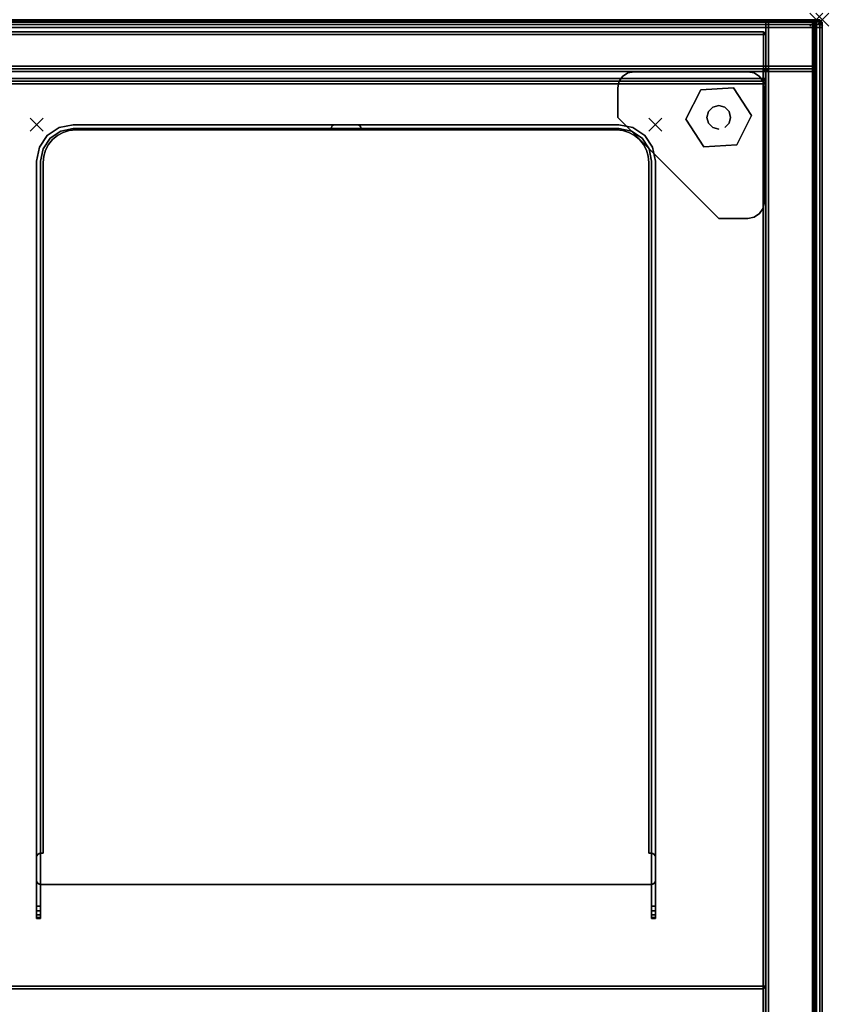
# Model space of a CAD drawing. Header units: inches. Extents: x -28 to 347, y 450 to 546.
# Tile 30 of 30: x 335 to 347, y 531 to 546. Entities that reach past the tile are written whole.
import ezdxf
from ezdxf.enums import TextEntityAlignment as Align

# ---------------------------------------------------------------- set-up
doc = ezdxf.new("R2010")
doc.units = ezdxf.units.IN
doc.header["$MEASUREMENT"] = 0
doc.header["$PDMODE"] = 3
doc.header["$PDSIZE"] = 0.1
for name, color, linetype in [('A-FURN-3-BE_HOLD-CRED-BACK-WOOD-TRIM-HORIZONTAL', 37, 'Continuous'), ('A-FURN-3-BE_HOLD-CRED-BACK-WOOD-TRIM-VERTICAL', 37, 'Continuous'), ('A-FURN-3-BE_HOLD-CRED-BACK-WOOD-VERTICAL', 33, 'Continuous'), ('A-FURN-3-BE_HOLD-CRED-BOTTOM-WOOD-HORIZONTAL', 33, 'Continuous'), ('A-FURN-3-BE_HOLD-CRED-BOTTOM-WOOD-TRIM-HORIZONTAL', 37, 'Continuous'), ('A-FURN-3-BE_HOLD-CRED-BOTTOM-WOOD-TRIM-VERTICAL', 37, 'Continuous'), ('A-FURN-3-BE_HOLD-CRED-SIDE-WOOD-TRIM-HORIZONTAL', 37, 'Continuous'), ('A-FURN-3-BE_HOLD-CRED-SIDE-WOOD-TRIM-VERTICAL', 37, 'Continuous'), ('A-FURN-3-BE_HOLD-CRED-SIDE-WOOD-VERTICAL', 33, 'Continuous'), ('A-FURN-3-BE_HOLD-CRED-SUPPORT-GLIDE-METAL', 251, 'Continuous'), ('A-FURN-3-BE_HOLD-CRED-SUPPORT-PLASTIC', 251, 'Continuous'), ('A-FURN-3-BE_HOLD-CRED-TOP-FALSE', 251, 'Continuous'), ('A-FURN-3-BE_HOLD-CUBBY-DIVIDER', 251, 'Continuous'), ('A-FURN-3-BE_HOLD-PED-DRAWER-PARTITION-METAL', 251, 'Continuous'), ('A-FURN-3-BE_HOLD-STOR-BACK-WOOD-HORIZONTAL', 33, 'Continuous'), ('A-FURN-3-BE_HOLD-STOR-BACK-WOOD-TRIM-HORIZONTAL', 37, 'Continuous'), ('A-FURN-3-BE_HOLD-STOR-BACK-WOOD-TRIM-VERTICAL', 37, 'Continuous'), ('A-FURN-3-BE_HOLD-STOR-BOTTOM-WOOD-HORIZONTAL', 33, 'Continuous'), ('A-FURN-3-BE_HOLD-STOR-BOTTOM-WOOD-TRIM-HORIZONTAL', 37, 'Continuous'), ('A-FURN-3-BE_HOLD-STOR-BOTTOM-WOOD-TRIM-VERTICAL', 37, 'Continuous'), ('A-FURN-3-BE_HOLD-STOR-SHELF-WOOD-HORIZONTAL', 33, 'Continuous'), ('A-FURN-3-BE_HOLD-STOR-SHELF-WOOD-TRIM-HORIZONTAL', 33, 'Continuous'), ('A-FURN-3-BE_HOLD-STOR-SHELF-WOOD-TRIM-VERTICAL', 37, 'Continuous'), ('A-FURN-3-BE_HOLD-STOR-SIDE-WOOD-HORIZONTAL', 33, 'Continuous'), ('A-FURN-3-BE_HOLD-STOR-SIDE-WOOD-TRIM-HORIZONTAL', 37, 'Continuous'), ('A-FURN-3-BE_HOLD-STOR-SIDE-WOOD-TRIM-VERTICAL', 37, 'Continuous'), ('A-FURN-3-BE_HOLD-STOR-TOP-WOOD-HORIZONTAL', 33, 'Continuous'), ('A-FURN-3-BE_HOLD-STOR-TOP-WOOD-TRIM-HORIZONTAL', 37, 'Continuous'), ('A-FURN-3-BE_HOLD-STOR-TOP-WOOD-TRIM-VERTICAL', 37, 'Continuous'), ('A-FURN-3-NODE', 7, 'Continuous'), ('A-FURN-HAWORTH-ATT', 7, 'Continuous')]:
    doc.layers.add(name, color=color, linetype=linetype)

# ---------------------------------------------------------------- blocks, each defined once
blk = doc.blocks.new('KUCH-1210-S-3D-3')
at = {"layer": 'A-FURN-3-BE_HOLD-PED-DRAWER-PARTITION-METAL'}
for points, invisible_edges in [([(4.917, 0, 5.138), (4.941, -0.005, 5.138), (4.559, -0.005, 5.138), (4.583, 0, 5.138)], 2), ([(4.559, -0.005, 5.198), (4.941, -0.005, 5.198), (4.917, 0, 5.198), (4.583, 0, 5.198)], 1), ([(9.178, -0.164, 5.198), (9.091, -0.118, 5.198), (0.409, -0.118, 5.198), (0.322, -0.164, 5.198)], 10), ([(0.322, -0.164, 5.138), (0.409, -0.118, 5.138), (9.091, -0.118, 5.198), (9.178, -0.164, 5.198)], 10), ([(9.091, -0.118, 5.198), (8.998, -0.09, 5.198), (0.502, -0.09, 5.198), (0.409, -0.118, 5.198)], 10), ([(0.409, -0.118, 5.138), (0.502, -0.09, 5.138), (8.998, -0.09, 5.198), (9.091, -0.118, 5.198)], 10), ([(8.998, -0.09, 5.198), (8.9, -0.08, 5.198), (0.6, -0.08, 5.198), (0.502, -0.09, 5.198)], 8), ([(0.502, -0.09, 5.138), (0.6, -0.08, 5.138), (8.9, -0.08, 5.198), (8.998, -0.09, 5.198)], 8), ([(4.975, -0.039, 5.138), (4.98, -0.062, 5.138), (4.52, -0.062, 5.138), (4.525, -0.039, 5.138)], 10), ([(4.52, -0.062, 5.198), (4.98, -0.062, 5.198), (4.975, -0.039, 5.198), (4.525, -0.039, 5.198)], 5), ([(4.98, -0.062, 5.138), (4.98, -0.08, 5.138), (4.52, -0.08, 5.138), (4.52, -0.062, 5.138)], 10), ([(4.52, -0.08, 5.198), (4.98, -0.08, 5.198), (4.98, -0.062, 5.198), (4.52, -0.062, 5.198)], 5), ([(4.962, -0.018, 5.138), (4.975, -0.039, 5.138), (4.525, -0.039, 5.138), (4.538, -0.018, 5.138)], 10), ([(4.525, -0.039, 5.198), (4.975, -0.039, 5.198), (4.962, -0.018, 5.198), (4.538, -0.018, 5.198)], 5), ([(4.941, -0.005, 5.138), (4.962, -0.018, 5.138), (4.538, -0.018, 5.138), (4.559, -0.005, 5.138)], 10), ([(4.538, -0.018, 5.198), (4.962, -0.018, 5.198), (4.941, -0.005, 5.198), (4.559, -0.005, 5.198)], 5), ([(9.362, -0.389, 5.198), (9.316, -0.302, 5.198), (0.184, -0.302, 5.198), (0.138, -0.389, 5.198)], 10), ([(0.138, -0.389, 5.138), (0.184, -0.302, 5.138), (9.316, -0.302, 5.198), (9.362, -0.389, 5.198)], 10), ([(9.316, -0.302, 5.198), (9.254, -0.226, 5.198), (0.246, -0.226, 5.198), (0.184, -0.302, 5.198)], 10), ([(0.184, -0.302, 5.138), (0.246, -0.226, 5.138), (9.254, -0.226, 5.198), (9.316, -0.302, 5.198)], 10), ([(9.254, -0.226, 5.198), (9.178, -0.164, 5.198), (0.322, -0.164, 5.198), (0.246, -0.226, 5.198)], 10), ([(0.246, -0.226, 5.138), (0.322, -0.164, 5.138), (9.178, -0.164, 5.198), (9.254, -0.226, 5.198)], 10), ([(9.39, -0.482, 5.198), (9.362, -0.389, 5.198), (0.138, -0.389, 5.198), (0.11, -0.482, 5.198)], 10), ([(0.11, -0.482, 5.138), (0.138, -0.389, 5.138), (9.362, -0.389, 5.198), (9.39, -0.482, 5.198)], 10), ([(9.4, -0.58, 5.198), (9.39, -0.482, 5.198), (0.11, -0.482, 5.198), (0.1, -0.58, 5.198)], 10), ([(0.1, -0.58, 5.138), (0.11, -0.482, 5.138), (9.39, -0.482, 5.198), (9.4, -0.58, 5.198)], 10), ([(0.1, -0.58, 5.138), (9.4, -0.58, 5.138), (9.4, -11.188, 5.138), (0.1, -11.188, 5.138)], 5), ([(9.4, -11.188, 5.198), (9.4, -0.58, 5.198), (0.1, -0.58, 5.198), (0.1, -11.188, 5.198)], 10), ([(9.461, -11.193, 5.198), (9.438, -11.188, 5.198), (0.062, -11.188, 5.198), (0.039, -11.193, 5.198)], 10), ([(0.039, -11.193, 5.138), (0.062, -11.188, 5.138), (9.438, -11.188, 5.138), (9.461, -11.193, 5.138)], 10), ([(0.005, -11.227, 5.138), (9.495, -11.227, 5.138), (9.5, -11.25, 5.138), (0, -11.25, 5.138)], 5), ([(9.5, -11.25, 5.198), (9.495, -11.227, 5.198), (0.005, -11.227, 5.198), (0, -11.25, 5.198)], 10), ([(9.5, -11.25, 5.138), (9.5, -11.605, 5.138), (0, -11.605, 5.138), (0, -11.25, 5.138)], 10), ([(0, -11.605, 5.198), (9.5, -11.605, 5.198), (9.5, -11.25, 5.198), (0, -11.25, 5.198)], 5), ([(0.018, -11.206, 5.138), (9.482, -11.206, 5.138), (9.495, -11.227, 5.138), (0.005, -11.227, 5.138)], 5), ([(9.495, -11.227, 5.198), (9.482, -11.206, 5.198), (0.018, -11.206, 5.198), (0.005, -11.227, 5.198)], 10), ([(0.039, -11.193, 5.138), (9.461, -11.193, 5.138), (9.482, -11.206, 5.138), (0.018, -11.206, 5.138)], 5), ([(9.482, -11.206, 5.198), (9.461, -11.193, 5.198), (0.039, -11.193, 5.198), (0.018, -11.206, 5.198)], 10), ([(9.495, -11.629, 5.138), (0.005, -11.629, 5.138), (0, -11.605, 5.138), (9.5, -11.605, 5.138)], 5), ([(0, -11.605, 5.198), (0.005, -11.629, 5.198), (9.495, -11.629, 5.198), (9.5, -11.605, 5.198)], 10), ([(9.482, -11.65, 5.138), (0.018, -11.65, 5.138), (0.005, -11.629, 5.138), (9.495, -11.629, 5.138)], 5), ([(0.005, -11.629, 5.198), (0.018, -11.65, 5.198), (9.482, -11.65, 5.198), (9.495, -11.629, 5.198)], 10), ([(9.461, -11.663, 5.138), (0.039, -11.663, 5.138), (0.018, -11.65, 5.138), (9.482, -11.65, 5.138)], 5), ([(0.018, -11.65, 5.198), (0.039, -11.663, 5.198), (9.461, -11.663, 5.198), (9.482, -11.65, 5.198)], 10), ([(9.438, -11.668, 5.138), (0.062, -11.668, 5.138), (0.039, -11.663, 5.138), (9.461, -11.663, 5.138)], 4), ([(0.039, -11.663, 5.198), (0.062, -11.668, 5.198), (9.438, -11.668, 5.198), (9.461, -11.663, 5.198)], 8)]:
    blk.add_3dface(points, dxfattribs=dict(at, invisible_edges=invisible_edges))
at = {"layer": 'A-FURN-3-NODE'}
for p in [(0, 0, -4.04), (0, 0, -2.02), (0, 0)]:
    blk.add_point(p, dxfattribs=at)
at = {"layer": 'A-FURN-HAWORTH-ATT', "flags": 1}
for tag, p in [('HAWMC', (0, 0)), ('HAWPN', (0, -0.167)), ('HAWSN', (0, -0.333))]:
    blk.add_attdef(tag, text='', height=0.1, dxfattribs=at).set_placement(p, align=Align.TOP_CENTER)
at = {"layer": 'A-FURN-3-BE_HOLD-PED-DRAWER-PARTITION-METAL'}
mesh = blk.add_polymesh((53, 2), dxfattribs=at)
for k, corner in enumerate([(0, -11.605, 5.138), (0, -11.605, 5.198), (0, -11.25, 5.138), (0, -11.25, 5.198), (0.005, -11.227, 5.138), (0.005, -11.227, 5.198), (0.018, -11.206, 5.138), (0.018, -11.206, 5.198), (0.039, -11.193, 5.138), (0.039, -11.193, 5.198), (0.062, -11.188, 5.138), (0.062, -11.188, 5.198), (0.1, -11.188, 5.138), (0.1, -11.188, 5.198), (0.1, -0.58, 5.138), (0.1, -0.58, 5.198), (0.11, -0.482, 5.138), (0.11, -0.482, 5.198), (0.138, -0.389, 5.138), (0.138, -0.389, 5.198), (0.184, -0.302, 5.138), (0.184, -0.302, 5.198), (0.246, -0.226, 5.138), (0.246, -0.226, 5.198), (0.322, -0.164, 5.138), (0.322, -0.164, 5.198), (0.409, -0.118, 5.138), (0.409, -0.118, 5.198), (0.502, -0.09, 5.138), (0.502, -0.09, 5.198), (0.6, -0.08, 5.138), (0.6, -0.08, 5.198), (4.52, -0.08, 5.138), (4.52, -0.08, 5.198), (4.52, -0.062, 5.138), (4.52, -0.062, 5.198), (4.525, -0.039, 5.138), (4.525, -0.039, 5.198), (4.538, -0.018, 5.138), (4.538, -0.018, 5.198), (4.559, -0.005, 5.138), (4.559, -0.005, 5.198), (4.583, 0, 5.138), (4.583, 0, 5.198), (4.917, 0, 5.138), (4.917, 0, 5.198), (4.941, -0.005, 5.138), (4.941, -0.005, 5.198), (4.962, -0.018, 5.138), (4.962, -0.018, 5.198), (4.975, -0.039, 5.138), (4.975, -0.039, 5.198), (4.98, -0.062, 5.138), (4.98, -0.062, 5.198), (4.98, -0.08, 5.138), (4.98, -0.08, 5.198), (8.9, -0.08, 5.138), (8.9, -0.08, 5.198), (8.998, -0.09, 5.138), (8.998, -0.09, 5.198), (9.091, -0.118, 5.138), (9.091, -0.118, 5.198), (9.178, -0.164, 5.138), (9.178, -0.164, 5.198), (9.254, -0.226, 5.138), (9.254, -0.226, 5.198), (9.316, -0.302, 5.138), (9.316, -0.302, 5.198), (9.362, -0.389, 5.138), (9.362, -0.389, 5.198), (9.39, -0.482, 5.138), (9.39, -0.482, 5.198), (9.4, -0.58, 5.138), (9.4, -0.58, 5.198), (9.4, -11.188, 5.138), (9.4, -11.188, 5.198), (9.438, -11.188, 5.138), (9.438, -11.188, 5.198), (9.461, -11.193, 5.138), (9.461, -11.193, 5.198), (9.482, -11.206, 5.138), (9.482, -11.206, 5.198), (9.495, -11.227, 5.138), (9.495, -11.227, 5.198), (9.5, -11.25, 5.138), (9.5, -11.25, 5.198), (9.5, -11.605, 5.138), (9.5, -11.605, 5.198), (9.495, -11.629, 5.138), (9.495, -11.629, 5.198), (9.482, -11.65, 5.138), (9.482, -11.65, 5.198), (9.461, -11.663, 5.138), (9.461, -11.663, 5.198), (9.438, -11.668, 5.138), (9.438, -11.668, 5.198), (0.062, -11.668, 5.138), (0.062, -11.668, 5.198), (0.039, -11.663, 5.138), (0.039, -11.663, 5.198), (0.018, -11.65, 5.138), (0.018, -11.65, 5.198), (0.005, -11.629, 5.138), (0.005, -11.629, 5.198), (0, -11.605, 5.138), (0, -11.605, 5.198)]):
    mesh.set_mesh_vertex(divmod(k, 2), corner)
blk = doc.blocks.new('KUCU-1310-S-3D-3')
at = {"layer": 'A-FURN-3-BE_HOLD-CUBBY-DIVIDER'}
for points, invisible_edges in [([(0.346, -0.043), (0.56, 0), (0.56, -0.06), (0.369, -0.098)], 10), ([(0.56, 0, 12.125), (0.346, -0.043, 12.125), (0.369, -0.098, 12.125), (0.56, -0.06, 12.125)], 10), ([(0.56, 0), (8.94, 0), (8.94, -0.06), (0.56, -0.06)], 10), ([(8.94, 0, 12.125), (0.56, 0, 12.125), (0.56, -0.06, 12.125), (8.94, -0.06, 12.125)], 10), ([(8.94, 0), (9.154, -0.043), (9.131, -0.098), (8.94, -0.06)], 10), ([(9.154, -0.043, 12.125), (8.94, 0, 12.125), (8.94, -0.06, 12.125), (9.131, -0.098, 12.125)], 10), ([(0.164, -0.164), (0.346, -0.043), (0.369, -0.098), (0.206, -0.206)], 10), ([(0.346, -0.043, 12.125), (0.164, -0.164, 12.125), (0.206, -0.206, 12.125), (0.369, -0.098, 12.125)], 10), ([(9.154, -0.043), (9.336, -0.164), (9.294, -0.206), (9.131, -0.098)], 10), ([(9.336, -0.164, 12.125), (9.154, -0.043, 12.125), (9.131, -0.098, 12.125), (9.294, -0.206, 12.125)], 10), ([(0.043, -0.346), (0.164, -0.164), (0.206, -0.206), (0.098, -0.369)], 10), ([(0.164, -0.164, 12.125), (0.043, -0.346, 12.125), (0.098, -0.369, 12.125), (0.206, -0.206, 12.125)], 10), ([(9.336, -0.164), (9.457, -0.346), (9.402, -0.369), (9.294, -0.206)], 10), ([(9.457, -0.346, 12.125), (9.336, -0.164, 12.125), (9.294, -0.206, 12.125), (9.402, -0.369, 12.125)], 10), ([(0, -0.56), (0.043, -0.346), (0.098, -0.369), (0.06, -0.56)], 10), ([(0.043, -0.346, 12.125), (0, -0.56, 12.125), (0.06, -0.56, 12.125), (0.098, -0.369, 12.125)], 10), ([(9.457, -0.346), (9.5, -0.56), (9.44, -0.56), (9.402, -0.369)], 10), ([(9.5, -0.56, 12.125), (9.457, -0.346, 12.125), (9.402, -0.369, 12.125), (9.44, -0.56, 12.125)], 10), ([(0, -12.002), (0, -0.56), (0.06, -0.56), (0.06, -12.002)], 2), ([(0, -0.56, 12.125), (0, -12.002, 12.125), (0.06, -12.002, 12.125), (0.06, -0.56, 12.125)], 8), ([(0, -0.56), (0, -12.002), (0, -12.002, 12.125), (0, -0.56, 12.125)], 2), ([(0.06, -12.002, 12.125), (0.06, -12.002), (0.06, -0.56), (0.06, -0.56, 12.125)], 1), ([(9.5, -0.56), (9.5, -12.002), (9.44, -12.002), (9.44, -0.56)], 8), ([(9.5, -12.002, 12.125), (9.5, -0.56, 12.125), (9.44, -0.56, 12.125), (9.44, -12.002, 12.125)], 2), ([(9.44, -0.56), (9.44, -12.002), (9.44, -12.002, 12.125), (9.44, -0.56, 12.125)], 2), ([(9.5, -12.002, 12.125), (9.5, -12.002), (9.5, -0.56), (9.5, -0.56, 12.125)], 1), ([(0, -12.074, 12.111), (0, -12.002, 12.125), (0, -12.002), (0, -12.074, 0.014)], 10), ([(0, -12.135, 12.07), (0, -12.074, 12.111), (0, -12.074, 0.014), (0, -12.135, 0.055)], 10), ([(0.06, -12.074, 12.111), (0.06, -12.002, 12.125), (0.06, -12.002), (0.06, -12.074, 0.014)], 10), ([(0.06, -12.135, 12.07), (0.06, -12.074, 12.111), (0.06, -12.074, 0.014), (0.06, -12.135, 0.055)], 10), ([(9.44, -12.074, 12.111), (9.44, -12.002, 12.125), (9.44, -12.002), (9.44, -12.074, 0.014)], 10), ([(9.44, -12.135, 12.07), (9.44, -12.074, 12.111), (9.44, -12.074, 0.014), (9.44, -12.135, 0.055)], 10), ([(9.5, -12.074, 12.111), (9.5, -12.002, 12.125), (9.5, -12.002), (9.5, -12.074, 0.014)], 10), ([(9.5, -12.135, 12.07), (9.5, -12.074, 12.111), (9.5, -12.074, 0.014), (9.5, -12.135, 0.055)], 10), ([(0, -12.176, 12.009), (0, -12.135, 12.07), (0, -12.135, 0.055), (0, -12.176, 0.116)], 10), ([(0, -12.19, 11.937), (0, -12.176, 12.009), (0, -12.176, 0.116), (0, -12.19, 0.187)], 2), ([(0.06, -12.176, 12.009), (0.06, -12.135, 12.07), (0.06, -12.135, 0.055), (0.06, -12.176, 0.116)], 10), ([(0.06, -12.19, 11.937), (0.06, -12.176, 12.009), (0.06, -12.176, 0.116), (0.06, -12.19, 0.187)], 2), ([(9.44, -12.176, 12.009), (9.44, -12.135, 12.07), (9.44, -12.135, 0.055), (9.44, -12.176, 0.116)], 10), ([(9.44, -12.19, 11.937), (9.44, -12.176, 12.009), (9.44, -12.176, 0.116), (9.44, -12.19, 0.187)], 2), ([(9.5, -12.176, 12.009), (9.5, -12.135, 12.07), (9.5, -12.135, 0.055), (9.5, -12.176, 0.116)], 10), ([(9.5, -12.19, 11.937), (9.5, -12.176, 12.009), (9.5, -12.176, 0.116), (9.5, -12.19, 0.187)], 2)]:
    blk.add_3dface(points, dxfattribs=dict(at, invisible_edges=invisible_edges))
for points in [[(0, -12.074, 0.014), (0, -12.002), (0.06, -12.002), (0.06, -12.074, 0.014)], [(0, -12.002, 12.125), (0, -12.074, 12.111), (0.06, -12.074, 12.111), (0.06, -12.002, 12.125)], [(0, -12.135, 0.055), (0, -12.074, 0.014), (0.06, -12.074, 0.014), (0.06, -12.135, 0.055)], [(0, -12.074, 12.111), (0, -12.135, 12.07), (0.06, -12.135, 12.07), (0.06, -12.074, 12.111)], [(9.5, -12.002), (9.5, -12.074, 0.014), (9.44, -12.074, 0.014), (9.44, -12.002)], [(9.5, -12.074, 12.111), (9.5, -12.002, 12.125), (9.44, -12.002, 12.125), (9.44, -12.074, 12.111)], [(9.5, -12.074, 0.014), (9.5, -12.135, 0.055), (9.44, -12.135, 0.055), (9.44, -12.074, 0.014)], [(9.5, -12.135, 12.07), (9.5, -12.074, 12.111), (9.44, -12.074, 12.111), (9.44, -12.135, 12.07)], [(0, -12.176, 0.116), (0, -12.135, 0.055), (0.06, -12.135, 0.055), (0.06, -12.176, 0.116)], [(0, -12.135, 12.07), (0, -12.176, 12.009), (0.06, -12.176, 12.009), (0.06, -12.135, 12.07)], [(0, -12.19, 0.187), (0, -12.176, 0.116), (0.06, -12.176, 0.116), (0.06, -12.19, 0.187)], [(0, -12.176, 12.009), (0, -12.19, 11.937), (0.06, -12.19, 11.937), (0.06, -12.176, 12.009)], [(0, -12.19, 11.937), (0, -12.19, 0.187), (0.06, -12.19, 0.187), (0.06, -12.19, 11.937)], [(9.5, -12.135, 0.055), (9.5, -12.176, 0.116), (9.44, -12.176, 0.116), (9.44, -12.135, 0.055)], [(9.5, -12.176, 12.009), (9.5, -12.135, 12.07), (9.44, -12.135, 12.07), (9.44, -12.176, 12.009)], [(9.5, -12.176, 0.116), (9.5, -12.19, 0.187), (9.44, -12.19, 0.187), (9.44, -12.176, 0.116)], [(9.5, -12.19, 11.937), (9.5, -12.176, 12.009), (9.44, -12.176, 12.009), (9.44, -12.19, 11.937)], [(9.5, -12.19, 0.187), (9.5, -12.19, 11.937), (9.44, -12.19, 11.937), (9.44, -12.19, 0.187)]]:
    blk.add_3dface(points, dxfattribs=at)
at = {"layer": 'A-FURN-3-NODE'}
for p in [(0, 0), (9.5, 0)]:
    blk.add_point(p, dxfattribs=at)
at = {"layer": 'A-FURN-HAWORTH-ATT', "flags": 1}
for tag, p in [('HAWMC', (0, 0)), ('HAWPN', (0, -0.167)), ('HAWSN', (0, -0.333))]:
    blk.add_attdef(tag, text='', height=0.1, dxfattribs=at).set_placement(p, align=Align.TOP_CENTER)
at = {"layer": 'A-FURN-3-BE_HOLD-CUBBY-DIVIDER'}
mesh = blk.add_polymesh((2, 12), dxfattribs=at)
for k, corner in enumerate([(9.5, -0.56), (9.5, -0.56), (9.457, -0.346), (9.336, -0.164), (9.154, -0.043), (8.94, 0), (0.56, 0), (0.346, -0.043), (0.164, -0.164), (0.043, -0.346), (0, -0.56), (0, -0.56), (9.5, -0.56, 12.125), (9.5, -0.56, 12.125), (9.457, -0.346, 12.125), (9.336, -0.164, 12.125), (9.154, -0.043, 12.125), (8.94, 0, 12.125), (0.56, 0, 12.125), (0.346, -0.043, 12.125), (0.164, -0.164, 12.125), (0.043, -0.346, 12.125), (0, -0.56, 12.125), (0, -0.56, 12.125)]):
    mesh.set_mesh_vertex(divmod(k, 12), corner)
mesh = blk.add_polymesh((2, 12), dxfattribs=at)
for k, corner in enumerate([(9.44, -0.56), (9.44, -0.56), (9.402, -0.369), (9.294, -0.206), (9.131, -0.098), (8.94, -0.06), (0.56, -0.06), (0.369, -0.098), (0.206, -0.206), (0.098, -0.369), (0.06, -0.56), (0.06, -0.56), (9.44, -0.56, 12.125), (9.44, -0.56, 12.125), (9.402, -0.369, 12.125), (9.294, -0.206, 12.125), (9.131, -0.098, 12.125), (8.94, -0.06, 12.125), (0.56, -0.06, 12.125), (0.369, -0.098, 12.125), (0.206, -0.206, 12.125), (0.098, -0.369, 12.125), (0.06, -0.56, 12.125), (0.06, -0.56, 12.125)]):
    mesh.set_mesh_vertex(divmod(k, 12), corner)
blk = doc.blocks.new('BN28-1636-TNNRNNN-3D-3')
at = {"layer": 'A-FURN-3-BE_HOLD-STOR-BACK-WOOD-HORIZONTAL'}
for points, invisible_edges in [([(0.816, -0.188, 29.095), (0.816, -0.188, 56.169), (35.145, -0.188, 56.169), (35.145, -0.188, 29.095)], 1), ([(35.145, -0.943, 56.169), (0.816, -0.943, 56.169), (0.816, -0.943, 29.095), (35.145, -0.943, 29.095)], 2)]:
    blk.add_3dface(points, dxfattribs=dict(at, invisible_edges=invisible_edges))
at = {"layer": 'A-FURN-3-BE_HOLD-STOR-BACK-WOOD-TRIM-HORIZONTAL'}
for points in [[(35.145, -0.188, 29.095), (35.145, -0.228, 29.055), (0.816, -0.228, 29.055), (0.816, -0.188, 29.095)], [(0.816, -0.188, 56.169), (0.816, -0.228, 56.209), (35.145, -0.228, 56.209), (35.145, -0.188, 56.169)], [(35.145, -0.903, 56.209), (35.145, -0.228, 56.209), (0.816, -0.228, 56.209), (0.816, -0.903, 56.209)], [(0.816, -0.903, 29.055), (0.816, -0.228, 29.055), (35.145, -0.228, 29.055), (35.145, -0.903, 29.055)], [(0.816, -0.943, 29.095), (0.816, -0.903, 29.055), (35.145, -0.903, 29.055), (35.145, -0.943, 29.095)], [(35.145, -0.943, 56.169), (35.145, -0.903, 56.209), (0.816, -0.903, 56.209), (0.816, -0.943, 56.169)]]:
    blk.add_3dface(points, dxfattribs=at)
at = {"layer": 'A-FURN-3-BE_HOLD-STOR-BACK-WOOD-TRIM-VERTICAL'}
for points in [[(35.145, -0.228, 29.055), (35.145, -0.188, 29.095), (35.185, -0.228, 29.095)], [(35.145, -0.228, 56.209), (35.185, -0.228, 56.169), (35.145, -0.188, 56.169)], [(35.185, -0.228, 29.095), (35.145, -0.188, 29.095), (35.145, -0.188, 56.169), (35.185, -0.228, 56.169)], [(35.145, -0.228, 29.055), (35.185, -0.228, 29.095), (35.185, -0.903, 29.095), (35.145, -0.903, 29.055)], [(35.145, -0.903, 56.209), (35.185, -0.903, 56.169), (35.185, -0.228, 56.169), (35.145, -0.228, 56.209)], [(35.145, -0.903, 29.055), (35.185, -0.903, 29.095), (35.145, -0.943, 29.095)], [(35.145, -0.903, 56.209), (35.145, -0.943, 56.169), (35.185, -0.903, 56.169)], [(35.145, -0.943, 29.095), (35.185, -0.903, 29.095), (35.185, -0.903, 56.169), (35.145, -0.943, 56.169)]]:
    blk.add_3dface(points, dxfattribs=at)
at = {"layer": 'A-FURN-3-BE_HOLD-STOR-BOTTOM-WOOD-HORIZONTAL'}
for points, invisible_edges in [([(0.816, -0.983, 29.055), (35.145, -0.983, 29.055), (35.145, -15.92, 29.055), (0.816, -15.92, 29.055)], 1), ([(35.145, -15.92, 29.805), (35.145, -0.983, 29.805), (0.816, -0.983, 29.805), (0.816, -15.92, 29.805)], 2)]:
    blk.add_3dface(points, dxfattribs=dict(at, invisible_edges=invisible_edges))
at = {"layer": 'A-FURN-3-BE_HOLD-STOR-BOTTOM-WOOD-TRIM-HORIZONTAL'}
for points in [[(35.145, -0.943, 29.095), (35.145, -0.983, 29.055), (0.816, -0.983, 29.055), (0.816, -0.943, 29.095)], [(0.816, -0.943, 29.095), (0.816, -0.943, 29.765), (35.145, -0.943, 29.765), (35.145, -0.943, 29.095)], [(35.145, -0.983, 29.805), (35.145, -0.943, 29.765), (0.816, -0.943, 29.765), (0.816, -0.983, 29.805)]]:
    blk.add_3dface(points, dxfattribs=at)
at = {"layer": 'A-FURN-3-BE_HOLD-STOR-BOTTOM-WOOD-TRIM-VERTICAL'}
for points in [[(35.185, -0.983, 29.095), (35.145, -0.943, 29.095), (35.145, -0.943, 29.765), (35.185, -0.983, 29.765)], [(35.185, -0.983, 29.765), (35.145, -0.943, 29.765), (35.145, -0.983, 29.805)], [(35.185, -0.983, 29.095), (35.145, -0.983, 29.055), (35.145, -0.943, 29.095)], [(35.145, -0.983, 29.055), (35.185, -0.983, 29.095), (35.185, -15.92, 29.095), (35.145, -15.92, 29.055)], [(35.145, -15.92, 29.805), (35.185, -15.92, 29.765), (35.185, -0.983, 29.765), (35.145, -0.983, 29.805)], [(35.185, -15.92, 29.765), (35.185, -15.92, 29.095), (35.185, -0.983, 29.095), (35.185, -0.983, 29.765)]]:
    blk.add_3dface(points, dxfattribs=at)
at = {"layer": 'A-FURN-3-BE_HOLD-STOR-SHELF-WOOD-HORIZONTAL', "invisible_edges": 5}
for points in [[(35.145, -0.983, 40.965), (0.816, -0.983, 40.965), (0.816, -14.845, 40.965), (35.145, -14.845, 40.965)], [(35.145, -14.845, 40.209), (0.816, -14.845, 40.209), (0.816, -0.983, 40.209), (35.145, -0.983, 40.209)]]:
    blk.add_3dface(points, dxfattribs=at)
at = {"layer": 'A-FURN-3-BE_HOLD-STOR-SHELF-WOOD-TRIM-HORIZONTAL'}
for points in [[(35.145, -0.943, 40.249), (35.145, -0.983, 40.209), (0.816, -0.983, 40.209), (0.816, -0.943, 40.249)], [(0.816, -0.943, 40.249), (0.816, -0.943, 40.925), (35.145, -0.943, 40.925), (35.145, -0.943, 40.249)], [(35.145, -0.983, 40.965), (35.145, -0.943, 40.925), (0.816, -0.943, 40.925), (0.816, -0.983, 40.965)], [(0.816, -14.885, 40.249), (0.816, -14.845, 40.209), (35.145, -14.845, 40.209), (35.145, -14.885, 40.249)], [(0.816, -14.845, 40.965), (0.816, -14.885, 40.925), (35.145, -14.885, 40.925), (35.145, -14.845, 40.965)], [(35.145, -14.885, 40.249), (35.145, -14.885, 40.925), (0.816, -14.885, 40.925), (0.816, -14.885, 40.249)]]:
    blk.add_3dface(points, dxfattribs=at)
at = {"layer": 'A-FURN-3-BE_HOLD-STOR-SHELF-WOOD-TRIM-VERTICAL'}
for points in [[(35.185, -0.983, 40.249), (35.145, -0.943, 40.249), (35.145, -0.943, 40.925), (35.185, -0.983, 40.925)], [(35.145, -0.983, 40.209), (35.145, -0.983, 40.209), (35.145, -0.943, 40.249), (35.185, -0.983, 40.249)], [(35.145, -0.943, 40.925), (35.145, -0.943, 40.925), (35.145, -0.983, 40.965), (35.185, -0.983, 40.925)], [(35.185, -0.983, 40.925), (35.185, -14.845, 40.925), (35.145, -14.845, 40.965), (35.145, -0.983, 40.965)], [(35.185, -14.845, 40.249), (35.185, -0.983, 40.249), (35.145, -0.983, 40.209), (35.145, -14.845, 40.209)], [(35.185, -0.983, 40.249), (35.185, -14.845, 40.249), (35.185, -14.845, 40.925), (35.185, -0.983, 40.925)], [(35.185, -14.845, 40.925), (35.145, -14.885, 40.925), (35.145, -14.885, 40.249), (35.185, -14.845, 40.249)], [(35.145, -14.845, 40.965), (35.145, -14.845, 40.965), (35.145, -14.885, 40.925), (35.185, -14.845, 40.925)], [(35.145, -14.885, 40.249), (35.145, -14.885, 40.249), (35.145, -14.845, 40.209), (35.185, -14.845, 40.249)]]:
    blk.add_3dface(points, dxfattribs=at)
at = {"layer": 'A-FURN-3-BE_HOLD-STOR-SIDE-WOOD-HORIZONTAL'}
for points, invisible_edges in [([(35.185, -15.912, 56.169), (35.185, -0.04, 56.169), (35.185, -0.04, 29.095), (35.185, -15.92, 29.095)], 2), ([(35.941, -0.04, 29.095), (35.941, -0.04, 56.169), (35.941, -15.912, 56.169), (35.941, -15.92, 29.095)], 1)]:
    blk.add_3dface(points, dxfattribs=dict(at, invisible_edges=invisible_edges))
at = {"layer": 'A-FURN-3-BE_HOLD-STOR-SIDE-WOOD-TRIM-HORIZONTAL'}
for points in [[(35.185, -0.04, 29.095), (35.225, -0.04, 29.055), (35.225, -15.92, 29.055), (35.185, -15.92, 29.095)], [(35.185, -15.912, 56.169), (35.225, -15.912, 56.209), (35.225, -0.04, 56.209), (35.185, -0.04, 56.169)], [(35.901, -0.04, 56.209), (35.225, -0.04, 56.209), (35.225, -15.912, 56.209), (35.901, -15.912, 56.209)], [(35.901, -15.92, 29.055), (35.225, -15.92, 29.055), (35.225, -0.04, 29.055), (35.901, -0.04, 29.055)], [(35.941, -15.92, 29.095), (35.901, -15.92, 29.055), (35.901, -0.04, 29.055), (35.941, -0.04, 29.095)], [(35.941, -0.04, 56.169), (35.901, -0.04, 56.209), (35.901, -15.912, 56.209), (35.941, -15.912, 56.169)]]:
    blk.add_3dface(points, dxfattribs=at)
at = {"layer": 'A-FURN-3-BE_HOLD-STOR-SIDE-WOOD-TRIM-VERTICAL'}
for points in [[(35.225, -0.04, 56.209), (35.225, 0, 56.169), (35.185, -0.04, 56.169)], [(35.225, -0.04, 29.055), (35.185, -0.04, 29.095), (35.225, 0, 29.095)], [(35.185, -0.04, 56.169), (35.225, 0, 56.169), (35.225, 0, 29.095), (35.185, -0.04, 29.095)], [(35.901, -0.04, 56.209), (35.901, 0, 56.169), (35.225, 0, 56.169), (35.225, -0.04, 56.209)], [(35.225, -0.04, 29.055), (35.225, 0, 29.095), (35.901, 0, 29.095), (35.901, -0.04, 29.055)], [(35.901, -0.04, 56.209), (35.941, -0.04, 56.169), (35.901, 0, 56.169)], [(35.901, -0.04, 29.055), (35.901, 0, 29.095), (35.941, -0.04, 29.095)], [(35.901, 0, 56.169), (35.941, -0.04, 56.169), (35.941, -0.04, 29.095), (35.901, 0, 29.095)]]:
    blk.add_3dface(points, dxfattribs=at)
at = {"layer": 'A-FURN-3-BE_HOLD-STOR-TOP-WOOD-HORIZONTAL', "invisible_edges": 5}
for points in [[(35.92, -0.04, 56.965), (0.04, -0.04, 56.965), (0.04, -15.92, 56.965), (35.92, -15.92, 56.965)], [(35.92, -15.92, 56.209), (0.04, -15.92, 56.209), (0.04, -0.04, 56.209), (35.92, -0.04, 56.209)]]:
    blk.add_3dface(points, dxfattribs=at)
at = {"layer": 'A-FURN-3-BE_HOLD-STOR-TOP-WOOD-TRIM-HORIZONTAL'}
for points in [[(35.92, 0, 56.249), (35.92, -0.04, 56.209), (0.04, -0.04, 56.209), (0.04, 0, 56.249)], [(0.04, 0, 56.249), (0.04, 0, 56.925), (35.92, 0, 56.925), (35.92, 0, 56.249)], [(35.92, -0.04, 56.965), (35.92, 0, 56.925), (0.04, 0, 56.925), (0.04, -0.04, 56.965)]]:
    blk.add_3dface(points, dxfattribs=at)
at = {"layer": 'A-FURN-3-BE_HOLD-STOR-TOP-WOOD-TRIM-VERTICAL'}
for points in [[(35.96, -0.04, 56.249), (35.92, 0, 56.249), (35.92, 0, 56.925), (35.96, -0.04, 56.925)], [(35.92, -0.04, 56.209), (35.92, -0.04, 56.209), (35.92, 0, 56.249), (35.96, -0.04, 56.249)], [(35.92, 0, 56.925), (35.92, 0, 56.925), (35.92, -0.04, 56.965), (35.96, -0.04, 56.925)], [(35.92, -15.92, 56.965), (35.96, -15.92, 56.925), (35.96, -0.04, 56.925), (35.92, -0.04, 56.965)], [(35.92, -0.04, 56.209), (35.96, -0.04, 56.249), (35.96, -15.92, 56.249), (35.92, -15.92, 56.209)], [(35.96, -15.92, 56.925), (35.96, -15.92, 56.249), (35.96, -0.04, 56.249), (35.96, -0.04, 56.925)]]:
    blk.add_3dface(points, dxfattribs=at)
at = {"layer": 'A-FURN-3-NODE'}
blk.add_point((35.96, 0), dxfattribs=at)
at = {"layer": 'A-FURN-HAWORTH-ATT', "flags": 1}
for tag, p in [('HAWMC', (0, 0)), ('HAWPN', (0, -0.167)), ('HAWSN', (0, -0.333))]:
    blk.add_attdef(tag, text='', height=0.1, dxfattribs=at).set_placement(p, align=Align.TOP_CENTER)
blk = doc.blocks.new('BMBL-24A8-JYJYS-1HG-3D-3')
at = {"layer": 'A-FURN-3-BE_HOLD-STOR-TOP-WOOD-HORIZONTAL'}
for points in [[(0.04, -0.118, 22.53), (0.04, -23.562, 22.53), (107.93, -23.562, 22.53), (107.93, -0.118, 22.53)], [(107.93, -0.118, 21.35), (107.93, -23.562, 21.35), (0.04, -23.562, 21.35), (0.04, -0.118, 21.35)]]:
    blk.add_3dface(points, dxfattribs=at)
at = {"layer": 'A-FURN-3-BE_HOLD-STOR-TOP-WOOD-TRIM-VERTICAL'}
for points in [[(107.93, -23.562, 22.53), (107.97, -23.562, 22.49), (107.97, -0.118, 22.49), (107.93, -0.118, 22.53)], [(107.97, -23.562, 21.39), (107.93, -23.562, 21.35), (107.93, -0.118, 21.35), (107.97, -0.118, 21.39)]]:
    blk.add_3dface(points, dxfattribs=at)
at = {"layer": 'A-FURN-3-BE_HOLD-STOR-TOP-WOOD-TRIM-VERTICAL', "invisible_edges": 5}
blk.add_3dface([(107.97, -23.562, 22.49), (107.97, -23.562, 21.39), (107.97, -0.118, 21.39), (107.97, -0.118, 22.49)], dxfattribs=at)
at = {"layer": 'A-FURN-3-NODE'}
blk.add_point((107.97, 0), dxfattribs=at)
at = {"layer": 'A-FURN-HAWORTH-ATT', "flags": 1}
for tag, p in [('HAWMC', (0, 0)), ('HAWPN', (0, -0.167)), ('HAWSN', (0, -0.333))]:
    blk.add_attdef(tag, text='', height=0.1, dxfattribs=at).set_placement(p, align=Align.TOP_CENTER)
at = {"layer": 'A-FURN-3-BE_HOLD-STOR-TOP-WOOD-TRIM-HORIZONTAL'}
mesh = blk.add_polymesh((4, 10), dxfattribs=at)
for k, corner in enumerate([(0, -0.118, 21.39), (0, -0.088, 21.396), (0, -0.063, 21.413), (0, -0.046, 21.438), (0, -0.04, 21.468), (0, -0.04, 22.412), (0, -0.046, 22.442), (0, -0.063, 22.467), (0, -0.088, 22.484), (0, -0.118, 22.49), (0.04, -0.118, 21.35), (0.04, -0.073, 21.359), (0.04, -0.035, 21.385), (0.04, -0.009, 21.423), (0.04, 0, 21.468), (0.04, 0, 22.412), (0.04, -0.009, 22.457), (0.04, -0.035, 22.495), (0.04, -0.073, 22.521), (0.04, -0.118, 22.53), (107.93, -0.118, 21.35), (107.93, -0.073, 21.359), (107.93, -0.035, 21.385), (107.93, -0.009, 21.423), (107.93, 0, 21.468), (107.93, 0, 22.412), (107.93, -0.009, 22.457), (107.93, -0.035, 22.495), (107.93, -0.073, 22.521), (107.93, -0.118, 22.53), (107.97, -0.118, 21.39), (107.97, -0.088, 21.396), (107.97, -0.063, 21.413), (107.97, -0.046, 21.438), (107.97, -0.04, 21.468), (107.97, -0.04, 22.412), (107.97, -0.046, 22.442), (107.97, -0.063, 22.467), (107.97, -0.088, 22.484), (107.97, -0.118, 22.49)]):
    mesh.set_mesh_vertex(divmod(k, 10), corner)
blk = doc.blocks.new('BCSR-2436-TTNPGNSNYR-WITH-GLIDES-3D-3')
at = {"layer": 'A-FURN-3-BE_HOLD-CRED-BACK-WOOD-TRIM-HORIZONTAL'}
for points in [[(35.9, 0, 1.38), (35.9, -0.04, 1.34), (0.06, -0.04, 1.34), (0.06, 0, 1.38)], [(0.06, 0, 27.907), (0.06, -0.04, 27.947), (35.9, -0.04, 27.947), (35.9, 0, 27.907)], [(35.9, -0.716, 27.947), (35.9, -0.04, 27.947), (0.06, -0.04, 27.947), (0.06, -0.716, 27.947)], [(0.06, -0.756, 1.38), (0.06, -0.716, 1.34), (35.9, -0.716, 1.34), (35.9, -0.756, 1.38)], [(35.9, -0.756, 27.907), (35.9, -0.716, 27.947), (0.06, -0.716, 27.947), (0.06, -0.756, 27.907)]]:
    blk.add_3dface(points, dxfattribs=at)
at = {"layer": 'A-FURN-3-BE_HOLD-CRED-BACK-WOOD-TRIM-VERTICAL'}
for points in [[(35.94, -0.04, 27.907), (35.94, -0.04, 27.907), (35.9, 0, 27.907), (35.9, -0.04, 27.947)], [(35.9, 0, 1.38), (35.9, 0, 1.38), (35.94, -0.04, 1.38), (35.9, -0.04, 1.34)], [(35.94, -0.04, 1.38), (35.9, 0, 1.38), (35.9, 0, 27.907), (35.94, -0.04, 27.907)], [(35.9, -0.716, 27.947), (35.94, -0.716, 27.907), (35.94, -0.04, 27.907), (35.9, -0.04, 27.947)], [(35.9, -0.04, 1.34), (35.94, -0.04, 1.38), (35.94, -0.716, 1.38), (35.9, -0.716, 1.34)], [(35.9, -0.756, 27.907), (35.9, -0.756, 27.907), (35.94, -0.716, 27.907), (35.9, -0.716, 27.947)], [(35.94, -0.716, 1.38), (35.94, -0.716, 1.38), (35.9, -0.756, 1.38), (35.9, -0.716, 1.34)], [(35.9, -0.756, 1.38), (35.94, -0.716, 1.38), (35.94, -0.716, 27.907), (35.9, -0.756, 27.907)]]:
    blk.add_3dface(points, dxfattribs=at)
at = {"layer": 'A-FURN-3-BE_HOLD-CRED-BACK-WOOD-VERTICAL'}
for points in [[(35.9, 0, 27.907), (35.9, 0, 1.38), (0.06, 0, 1.38), (0.06, 0, 27.907)], [(0.06, -0.756, 27.907), (0.06, -0.756, 1.38), (35.9, -0.756, 1.38), (35.9, -0.756, 27.907)]]:
    blk.add_3dface(points, dxfattribs=at)
at = {"layer": 'A-FURN-3-BE_HOLD-CRED-BOTTOM-WOOD-HORIZONTAL'}
for points, invisible_edges in [([(35.92, -0.04, 1.34), (0.04, -0.04, 1.34), (2.266, -22.814, 1.346), (33.694, -22.814, 1.346)], 10), ([(35.92, -0.04, 0.59), (35.92, -23.6, 0.59), (0.04, -23.6, 0.59), (0.04, -0.04, 0.59)], 10), ([(35.92, -0.04, 1.34), (33.694, -22.814, 1.346), (33.745, -22.825, 1.346), (35.92, -0.04, 1.34)], 5), ([(35.92, -0.04, 1.34), (33.745, -22.825, 1.346), (33.788, -22.856, 1.346), (35.92, -0.04, 1.34)], 5), ([(35.92, -0.04, 1.34), (33.788, -22.856, 1.346), (33.813, -22.901, 1.346), (35.92, -23.6, 1.34)], 5)]:
    blk.add_3dface(points, dxfattribs=dict(at, invisible_edges=invisible_edges))
at = {"layer": 'A-FURN-3-BE_HOLD-CRED-BOTTOM-WOOD-TRIM-HORIZONTAL'}
for points in [[(35.92, 0, 0.63), (35.92, -0.04, 0.59), (0.04, -0.04, 0.59), (0.04, 0, 0.63)], [(0.04, 0, 0.63), (0.04, 0, 1.3), (35.92, 0, 1.3), (35.92, 0, 0.63)], [(35.92, -0.04, 1.34), (35.92, 0, 1.3), (0.04, 0, 1.3), (0.04, -0.04, 1.34)]]:
    blk.add_3dface(points, dxfattribs=at)
at = {"layer": 'A-FURN-3-BE_HOLD-CRED-BOTTOM-WOOD-TRIM-VERTICAL'}
for points in [[(35.96, -0.04, 0.63), (35.92, 0, 0.63), (35.92, 0, 1.3), (35.96, -0.04, 1.3)], [(35.92, -0.04, 0.59), (35.92, -0.04, 0.59), (35.92, 0, 0.63), (35.96, -0.04, 0.63)], [(35.92, 0, 1.3), (35.92, 0, 1.3), (35.92, -0.04, 1.34), (35.96, -0.04, 1.3)], [(35.92, -23.6, 1.34), (35.96, -23.6, 1.3), (35.96, -0.04, 1.3), (35.92, -0.04, 1.34)], [(35.92, -0.04, 0.59), (35.96, -0.04, 0.63), (35.96, -23.6, 0.63), (35.92, -23.6, 0.59)], [(35.96, -0.04, 0.63), (35.96, -0.04, 1.3), (35.96, -23.6, 1.3), (35.96, -23.6, 0.63)]]:
    blk.add_3dface(points, dxfattribs=at)
at = {"layer": 'A-FURN-3-BE_HOLD-CRED-SIDE-WOOD-TRIM-HORIZONTAL'}
for points in [[(35.184, -0.796, 1.38), (35.224, -0.796, 1.34), (35.224, -23.6, 1.34), (35.184, -23.6, 1.38)], [(35.184, -23.6, 27.925), (35.224, -23.6, 27.965), (35.224, -0.796, 27.965), (35.184, -0.796, 27.925)], [(35.224, -23.6, 27.965), (35.9, -23.6, 27.965), (35.9, -0.796, 27.965), (35.224, -0.796, 27.965)], [(35.94, -23.6, 1.38), (35.9, -23.6, 1.34), (35.9, -0.796, 1.34), (35.94, -0.796, 1.38)], [(35.94, -0.796, 27.925), (35.9, -0.796, 27.965), (35.9, -23.6, 27.965), (35.94, -23.6, 27.925)]]:
    blk.add_3dface(points, dxfattribs=at)
at = {"layer": 'A-FURN-3-BE_HOLD-CRED-SIDE-WOOD-TRIM-VERTICAL'}
for points in [[(35.94, -0.716, 27.907), (35.94, -0.716, 1.38), (35.94, -0.04, 1.38), (35.94, -0.04, 27.907)], [(35.224, -0.756, 27.925), (35.224, -0.756, 27.925), (35.184, -0.796, 27.925), (35.224, -0.796, 27.965)], [(35.184, -0.796, 1.38), (35.184, -0.796, 1.38), (35.224, -0.756, 1.38), (35.224, -0.796, 1.34)], [(35.224, -0.756, 1.38), (35.184, -0.796, 1.38), (35.184, -0.796, 27.925), (35.224, -0.756, 27.925)], [(35.9, -0.796, 27.965), (35.9, -0.756, 27.925), (35.224, -0.756, 27.925), (35.224, -0.796, 27.965)], [(35.224, -0.796, 1.34), (35.224, -0.756, 1.38), (35.9, -0.756, 1.38), (35.9, -0.796, 1.34)], [(35.224, -0.756, 27.925), (35.9, -0.756, 27.925), (35.9, -0.756, 1.38), (35.224, -0.756, 1.38)], [(35.94, -0.796, 27.925), (35.94, -0.796, 27.925), (35.9, -0.756, 27.925), (35.9, -0.796, 27.965)], [(35.9, -0.756, 1.38), (35.9, -0.756, 1.38), (35.94, -0.796, 1.38), (35.9, -0.796, 1.34)], [(35.94, -0.796, 1.38), (35.9, -0.756, 1.38), (35.9, -0.756, 27.925), (35.94, -0.796, 27.925)]]:
    blk.add_3dface(points, dxfattribs=at)
at = {"layer": 'A-FURN-3-BE_HOLD-CRED-SIDE-WOOD-VERTICAL'}
for points, invisible_edges in [([(35.184, -23.6, 1.38), (35.184, -23.6, 27.925), (35.184, -0.796, 27.925), (35.184, -0.796, 1.38)], 4), ([(35.94, -23.6, 1.38), (35.94, -0.796, 1.38), (35.94, -0.796, 27.925), (35.94, -23.6, 27.925)], 2)]:
    blk.add_3dface(points, dxfattribs=dict(at, invisible_edges=invisible_edges))
at = {"layer": 'A-FURN-3-BE_HOLD-CRED-SUPPORT-GLIDE-METAL'}
for points in [[(34.687, -1.049, 0.231), (34.687, -1.049), (34.183, -1.078), (34.183, -1.078, 0.231)], [(34.964, -1.471, 0.231), (34.964, -1.471), (34.687, -1.049), (34.687, -1.049, 0.231)], [(34.183, -1.078, 0.231), (34.183, -1.078), (33.956, -1.529), (33.956, -1.529, 0.231)], [(34.737, -1.922, 0.231), (34.737, -1.922), (34.964, -1.471), (34.964, -1.471, 0.231)], [(33.956, -1.529, 0.231), (33.956, -1.529), (34.233, -1.951), (34.233, -1.951, 0.231)], [(34.233, -1.951, 0.231), (34.233, -1.951), (34.737, -1.922), (34.737, -1.922, 0.231)]]:
    blk.add_3dface(points, dxfattribs=at)
for points, invisible_edges in [([(34.183, -1.078, 0.231), (34.737, -1.922, 0.231), (34.964, -1.471, 0.231), (34.687, -1.049, 0.231)], 1), ([(34.687, -1.049), (34.964, -1.471), (34.737, -1.922), (34.183, -1.078)], 4), ([(33.956, -1.529, 0.231), (34.233, -1.951, 0.231), (34.737, -1.922, 0.231), (34.183, -1.078, 0.231)], 4), ([(34.183, -1.078), (34.737, -1.922), (34.233, -1.951), (33.956, -1.529)], 1)]:
    blk.add_3dface(points, dxfattribs=dict(at, invisible_edges=invisible_edges))
at = {"layer": 'A-FURN-3-BE_HOLD-CRED-SUPPORT-PLASTIC'}
for points, invisible_edges in [([(35.087, -2.977, 0.231), (35.005, -3.032, 0.231), (32.928, -0.955, 0.231), (32.983, -0.873, 0.231)], 10), ([(32.983, -0.873, 0.231), (33.064, -0.818, 0.231), (35.142, -2.896, 0.231), (35.087, -2.977, 0.231)], 10), ([(35.161, -2.799, 0.231), (35.142, -2.896, 0.231), (33.064, -0.818, 0.231), (33.161, -0.799, 0.231)], 10), ([(33.161, -0.799, 0.231), (34.909, -0.799, 0.231), (35.161, -1.051, 0.231), (35.161, -2.799, 0.231)], 10), ([(35.142, -0.955, 0.231), (35.161, -1.051, 0.231), (34.909, -0.799, 0.231), (35.005, -0.818, 0.231)], 10), ([(35.005, -0.818, 0.231), (35.005, -0.818, 0.231), (35.087, -0.873, 0.231), (35.142, -0.955, 0.231)], 8), ([(32.909, -1.051, 0.231), (32.928, -0.955, 0.231), (35.005, -3.032, 0.231), (34.909, -3.051, 0.231)], 10), ([(34.909, -3.051, 0.231), (34.46, -3.051, 0.231), (32.909, -1.5, 0.231), (32.909, -1.051, 0.231)], 8)]:
    blk.add_3dface(points, dxfattribs=dict(at, invisible_edges=invisible_edges))
blk.add_3dface([(32.909, -1.5, 0.59), (32.909, -1.5, 0.231), (34.46, -3.051, 0.231), (34.46, -3.051, 0.59)], dxfattribs=at)
at = {"layer": 'A-FURN-3-BE_HOLD-CRED-TOP-FALSE'}
for points in [[(35.144, -0.756, 27.235), (35.144, -0.796, 27.195), (0.816, -0.796, 27.195), (0.816, -0.756, 27.235)], [(0.816, -0.756, 27.235), (0.816, -0.756, 27.911), (35.144, -0.756, 27.911), (35.144, -0.756, 27.235)], [(35.144, -0.796, 27.951), (35.144, -0.756, 27.911), (0.816, -0.756, 27.911), (0.816, -0.796, 27.951)], [(35.184, -0.796, 27.235), (35.144, -0.756, 27.235), (35.144, -0.756, 27.911), (35.184, -0.796, 27.911)], [(35.144, -0.796, 27.195), (35.144, -0.796, 27.195), (35.144, -0.756, 27.235), (35.184, -0.796, 27.235)], [(35.144, -0.756, 27.911), (35.144, -0.756, 27.911), (35.144, -0.796, 27.951), (35.184, -0.796, 27.911)], [(35.144, -21.475, 27.951), (35.184, -21.475, 27.911), (35.184, -0.796, 27.911), (35.144, -0.796, 27.951)], [(35.144, -0.796, 27.195), (35.184, -0.796, 27.235), (35.184, -21.475, 27.235), (35.144, -21.475, 27.195)], [(35.144, -21.475, 27.951), (35.144, -21.475, 27.195), (35.144, -0.796, 27.195), (35.144, -0.796, 27.951)]]:
    blk.add_3dface(points, dxfattribs=at)
at = {"layer": 'A-FURN-3-BE_HOLD-CRED-TOP-FALSE', "invisible_edges": 5}
for points in [[(35.144, -0.796, 27.951), (0.816, -0.796, 27.951), (0.816, -21.475, 27.951), (35.144, -21.475, 27.951)], [(35.144, -21.475, 27.195), (0.816, -21.475, 27.195), (0.816, -0.796, 27.195), (35.144, -0.796, 27.195)]]:
    blk.add_3dface(points, dxfattribs=at)
at = {"layer": 'A-FURN-3-NODE'}
blk.add_point((35.96, 0), dxfattribs=at)
at = {"layer": 'A-FURN-HAWORTH-ATT', "flags": 1}
for tag, p in [('HAWMC', (0, 0)), ('HAWPN', (0, -0.167)), ('HAWSN', (0, -0.333))]:
    blk.add_attdef(tag, text='', height=0.1, dxfattribs=at).set_placement(p, align=Align.TOP_CENTER)
at = {"layer": 'A-FURN-3-BE_HOLD-CRED-SUPPORT-GLIDE-METAL'}
mesh = blk.add_polymesh((2, 12), dxfattribs=dict(at, n_close=True))
for k, corner in enumerate([(34.551, -1.658, 0.231), (34.618, -1.591, 0.231), (34.642, -1.5, 0.231), (34.618, -1.409, 0.231), (34.551, -1.342, 0.231), (34.46, -1.318, 0.231), (34.369, -1.342, 0.231), (34.302, -1.409, 0.231), (34.278, -1.5, 0.231), (34.302, -1.591, 0.231), (34.369, -1.658, 0.231), (34.46, -1.682, 0.231), (34.551, -1.658, 0.455), (34.618, -1.591, 0.455), (34.642, -1.5, 0.455), (34.618, -1.409, 0.455), (34.551, -1.342, 0.455), (34.46, -1.318, 0.455), (34.369, -1.342, 0.455), (34.302, -1.409, 0.455), (34.278, -1.5, 0.455), (34.302, -1.591, 0.455), (34.369, -1.658, 0.455), (34.46, -1.682, 0.455)]):
    mesh.set_mesh_vertex(divmod(k, 12), corner)
at = {"layer": 'A-FURN-3-BE_HOLD-CRED-SUPPORT-PLASTIC'}
mesh = blk.add_polymesh((2, 17), dxfattribs=at)
for k, corner in enumerate([(32.909, -1.5, 0.59), (32.909, -1.051, 0.59), (32.928, -0.955, 0.59), (32.983, -0.873, 0.59), (33.064, -0.818, 0.59), (33.161, -0.799, 0.59), (34.909, -0.799, 0.59), (35.005, -0.818, 0.59), (35.087, -0.873, 0.59), (35.142, -0.955, 0.59), (35.161, -1.051, 0.59), (35.161, -2.799, 0.59), (35.142, -2.896, 0.59), (35.087, -2.977, 0.59), (35.005, -3.032, 0.59), (34.909, -3.051, 0.59), (34.46, -3.051, 0.59), (32.909, -1.5, 0.231), (32.909, -1.051, 0.231), (32.928, -0.955, 0.231), (32.983, -0.873, 0.231), (33.064, -0.818, 0.231), (33.161, -0.799, 0.231), (34.909, -0.799, 0.231), (35.005, -0.818, 0.231), (35.087, -0.873, 0.231), (35.142, -0.955, 0.231), (35.161, -1.051, 0.231), (35.161, -2.799, 0.231), (35.142, -2.896, 0.231), (35.087, -2.977, 0.231), (35.005, -3.032, 0.231), (34.909, -3.051, 0.231), (34.46, -3.051, 0.231)]):
    mesh.set_mesh_vertex(divmod(k, 17), corner)

msp = doc.modelspace()

# ---------------------------------------------------------------- block references
for name, p in [('BMBL-24A8-JYJYS-1HG-3D-3', (238.863, 545.652)), ('BN28-1636-TNNRNNN-3D-3', (310.783, 545.652)), ('BCSR-2436-TTNPGNSNYR-WITH-GLIDES-3D-3', (310.783, 545.652)), ('KUCH-1210-S-3D-3', (334.771, 544.039, 41)), ('KUCH-1210-S-3D-3', (334.771, 544.039, 45.072)), ('KUCU-1310-S-3D-3', (334.771, 544.039, 41))]:
    msp.add_blockref(name, p)

doc.saveas('drawing.dxf')
